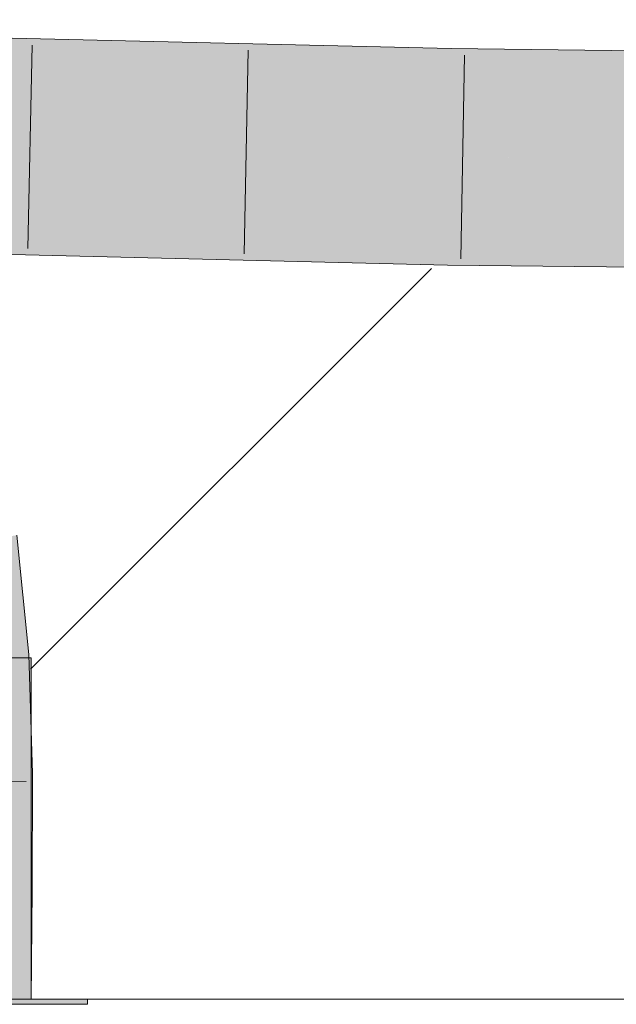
# Model space of a CAD drawing. Extents: x -620 to 3480, y 62 to 1112.
# Tile 185 of 256: x 248.049 to 248.738, y 738.725 to 739.862. Entities that reach past the tile are written whole.
import ezdxf
from ezdxf.lldxf.tags import DXFTag

# ---------------------------------------------------------------- set-up
doc = ezdxf.new("R2010")
doc.units = 0
doc.layers.get('0').update_dxf_attribs({"lineweight": 13})
doc.layers.add('E_Detail_Linie_Text_Bem', color=7, linetype='Continuous', lineweight=13)
for name, color, linetype, lineweight, true_color in [('E_Detail_Wandschraffur', 7, 'Continuous', 5, 0xc0c0c0), ('E_Leerrohr 25-A06GA2TQ8I', 7, 'Continuous', 9, 0xff8000), ('E_Leerrohr 25-Shading', 7, 'Continuous', 9, 0xff8000)]:
    doc.layers.add(name, color=color, linetype=linetype, lineweight=lineweight, true_color=true_color)
tags = doc.linetypes.add('fein_strichliert', pattern=[4, 1, -2, 1]).pattern_tags.tags
tags[8:9] = [DXFTag(74, 4), DXFTag(75, 0), DXFTag(340, '0'), DXFTag(46, 0.0), DXFTag(50, 0.0), DXFTag(44, 0.0), DXFTag(45, 0.0)]
tags[6:7] = [DXFTag(74, 4), DXFTag(75, 0), DXFTag(340, '0'), DXFTag(46, 0.0), DXFTag(50, 0.0), DXFTag(44, 0.0), DXFTag(45, 0.0)]
tags[4:5] = [DXFTag(74, 4), DXFTag(75, 0), DXFTag(340, '0'), DXFTag(46, 0.0), DXFTag(50, 0.0), DXFTag(44, 0.0), DXFTag(45, 0.0)]

# ---------------------------------------------------------------- blocks, each defined once
blk = doc.blocks.new('Shading-A06GA2BB8I', base_point=(200.3502, 737.7149))
at = {"layer": 'E_Leerrohr 25-Shading', "color": 34, "true_color": 0xb05800}
for points in [[(247.6408, 739.8326), (248.5476, 739.8284), (247.6476, 739.85)], [(248.5472, 739.8079), (248.5476, 739.8284), (247.6382, 739.8257), (247.6408, 739.8326)], [(248.5472, 739.8079), (247.6765, 739.825), (248.547, 739.7917), (247.5426, 739.8159)], [(250.1425, 739.7937), (250.1426, 739.8098), (248.5472, 739.8079), (248.5476, 739.8284)], [(248.547, 739.7917), (250.1424, 739.7733), (248.5472, 739.8079), (250.1425, 739.7937)], [(247.901, 739.6305), (247.8997, 739.6299), (248.5435, 739.592), (247.9296, 739.608)], [(247.901, 739.6305), (248.5435, 739.592), (248.5439, 739.615)], [(248.5435, 739.592), (249.3566, 739.5829), (248.5439, 739.615), (249.3567, 739.6056)], [(248.2202, 739.6005), (247.9101, 739.6086), (248.4324, 739.5811), (247.9339, 739.5931)], [(248.4324, 739.5811), (248.5433, 739.5784), (248.2202, 739.6005), (248.5435, 739.592)], [(248.5433, 739.5784), (250.1411, 739.5599), (248.5435, 739.592), (250.1412, 739.5742)], [(248.0097, 739.2607), (248.0232, 739.1264), (248.0342, 739.2645), (248.0577, 739.1287)], [(248.0577, 739.1287), (248.0597, 739.1288), (248.0342, 739.2645), (248.0458, 739.2663)], [(248.0232, 739.1264), (248.0627, 739.0367), (248.0577, 739.1287)], [(248.0232, 739.1264), (248.0275, 738.9906), (248.0627, 739.0367), (248.0641, 738.9911)], [(248.0627, 739.0367), (248.0597, 739.1288), (248.0577, 739.1287)], [(248.0271, 738.8573), (248.0637, 738.8571), (248.0275, 738.9906), (248.0641, 738.9911)], [(248.026, 738.7307), (248.0627, 738.7307), (248.0271, 738.8573), (248.0637, 738.8571)]]:
    blk.add_solid(points, dxfattribs=at)
at = {"layer": 'E_Leerrohr 25-Shading', "color": 30, "true_color": 0xf57b00}
for points in [[(247.5327, 739.7781), (248.5464, 739.759), (247.5426, 739.8159), (248.547, 739.7917)], [(248.5464, 739.759), (250.1422, 739.7387), (248.547, 739.7917), (250.1422, 739.7493)], [(250.1422, 739.7493), (250.1424, 739.7733), (248.547, 739.7917)], [(247.9377, 739.718), (248.5454, 739.7034), (247.916, 739.7709), (248.5464, 739.759)], [(248.5464, 739.759), (248.5454, 739.7034), (249.357, 739.7487), (249.3568, 739.694)], [(247.901, 739.6305), (248.5439, 739.615), (247.9377, 739.718), (248.5454, 739.7034)], [(250.1413, 739.5964), (250.1418, 739.6849), (248.5439, 739.615), (248.5454, 739.7034)]]:
    blk.add_solid(points, dxfattribs=at)
at = {"layer": 'E_Leerrohr 25-Shading', "color": 32, "true_color": 0xd96d00}
for points in [[(248.0627, 739.1246), (247.9377, 739.1246), (248.0627, 738.7307), (247.9377, 738.7307)], [(248.1277, 738.7246), (248.1277, 738.7307), (247.9702, 738.7246), (247.9702, 738.7307)]]:
    blk.add_solid(points, dxfattribs=at)
blk = doc.blocks.new('Referenz-A06GA2TW8I')
at = {"layer": 'E_Detail_Linie_Text_Bem', "linetype": 'Continuous', "ltscale": 0.13}
blk.add_line((278.4637, 738.7306), (230.4856, 738.7306), dxfattribs=at)
at = {"layer": 'E_Detail_Wandschraffur', "linetype": 'fein_strichliert', "ltscale": 0.13}
blk.add_line((248.0618, 739.1115), (248.5249, 739.5745), dxfattribs=at)
at = {"layer": 'E_Leerrohr 25-A06GA2TQ8I', "linetype": 'Continuous', "ltscale": 0.13}
for p, q in [((248.5476, 739.8284), (247.1587, 739.8618)), ((248.0635, 739.8325), (248.0586, 739.5976)), ((248.3132, 739.8265), (248.3087, 739.5915)), ((250.1426, 739.8098), (248.5476, 739.8284)), ((248.5629, 739.8207), (248.5589, 739.5857)), ((248.5433, 739.5784), (247.1518, 739.6119)), ((250.1411, 739.5598), (248.5433, 739.5784)), ((248.0597, 739.1288), (248.0458, 739.2663)), ((248.0627, 739.1246), (247.9894, 739.1246)), ((248.0641, 738.9911), (248.0597, 739.1288)), ((248.0627, 738.7306), (248.0627, 739.1246)), ((248.0637, 738.8571), (248.0641, 738.9911)), ((248.0566, 738.9821), (247.8216, 738.9791)), ((248.0627, 738.7306), (248.0637, 738.8571)), ((248.0627, 738.7306), (247.8127, 738.7306)), ((248.0627, 738.7306), (247.9894, 738.7306)), ((248.1277, 738.7306), (248.0164, 738.7306)), ((248.1277, 738.7246), (248.1277, 738.7306)), ((248.1277, 738.7246), (248.0164, 738.7246))]:
    blk.add_line(p, q, dxfattribs=at)

msp = doc.modelspace()

# ---------------------------------------------------------------- block references
at = {"color": 8, "lineweight": 25, "ltscale": 0.25, "true_color": 0x808080}
msp.add_blockref('Referenz-A06GA2TW8I', (0, 0), dxfattribs=at)
msp.add_blockref('Shading-A06GA2BB8I', (200.3502, 737.7149))

doc.saveas('drawing.dxf')
